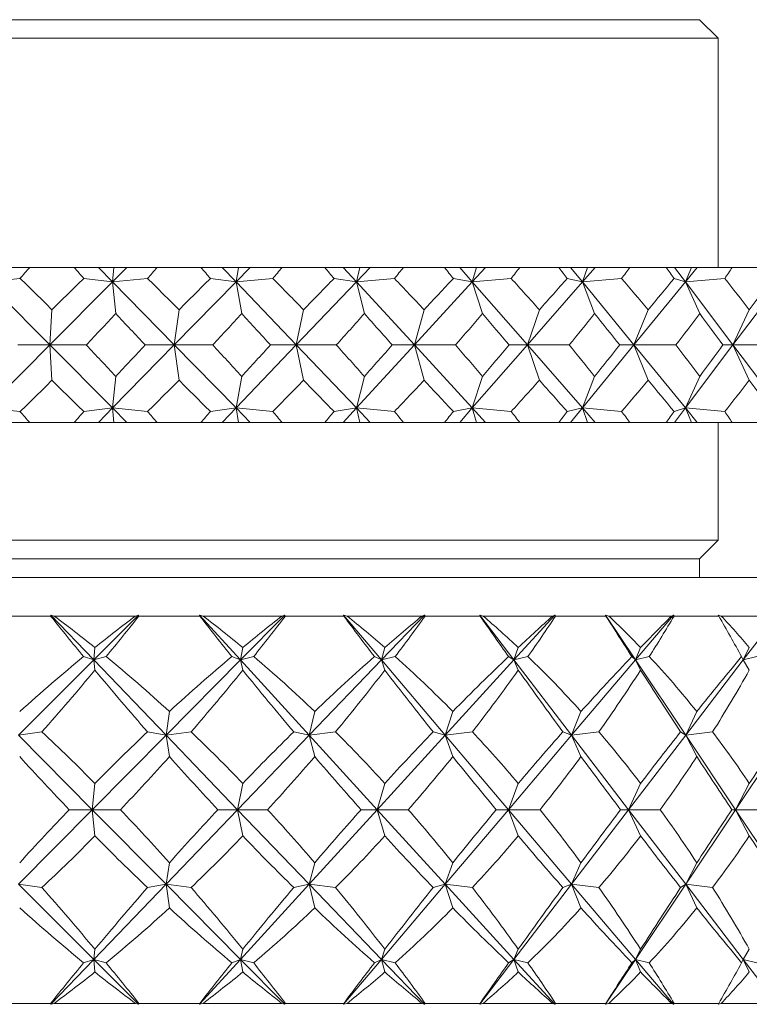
# Model space of a CAD drawing. Header units: inches. Extents: x 1 to 18.8, y 0.6 to 16.4.
# Tile 5 of 21: x 4.623 to 5.213, y 11.05 to 11.844. Entities that reach past the tile are written whole.
import ezdxf

# ---------------------------------------------------------------- set-up
doc = ezdxf.new("R2010")
doc.units = ezdxf.units.IN
doc.header["$MEASUREMENT"] = 0

msp = doc.modelspace()

# ---------------------------------------------------------------- linework, layer by layer
at = {"color": 7, "linetype": 'Continuous', "lineweight": 15}
for p, q in [((4.56229, 11.84417), (5.17229, 11.84417)), ((5.18729, 11.82917), (5.17229, 11.84417)), ((5.18729, 11.82917), (4.56229, 11.82917)), ((5.18729, 11.64418), (5.18729, 11.82917)), ((4.60868, 11.64418), (4.63146, 11.64418)), ((4.66735, 11.64418), (4.63146, 11.64418)), ((4.66735, 11.64418), (4.68685, 11.64418)), ((4.68685, 11.64418), (4.6983, 11.63251)), ((4.68685, 11.64418), (4.69941, 11.64418)), ((4.70992, 11.64418), (4.6983, 11.63251)), ((4.69941, 11.64418), (4.6983, 11.63251)), ((4.69941, 11.64418), (4.70992, 11.64418)), ((4.70992, 11.64418), (4.73431, 11.64418)), ((4.76968, 11.64418), (4.73431, 11.64418)), ((4.76968, 11.64418), (4.78693, 11.64418)), ((4.78693, 11.64418), (4.79808, 11.63251)), ((4.78693, 11.64418), (4.80002, 11.64418)), ((4.80953, 11.64418), (4.79808, 11.63251)), ((4.80002, 11.64418), (4.79808, 11.63251)), ((4.80002, 11.64418), (4.80953, 11.64418)), ((4.80953, 11.64418), (4.83528, 11.64418)), ((4.86973, 11.64418), (4.83528, 11.64418)), ((4.86973, 11.64418), (4.88455, 11.64418)), ((4.88455, 11.64418), (4.89529, 11.63251)), ((4.88455, 11.64418), (4.89802, 11.64418)), ((4.90644, 11.64418), (4.89529, 11.63251)), ((4.89802, 11.64418), (4.89529, 11.63251)), ((4.89802, 11.64418), (4.90644, 11.64418)), ((4.90644, 11.64418), (4.93325, 11.64418)), ((4.96641, 11.64418), (4.93325, 11.64418)), ((4.96641, 11.64418), (4.97864, 11.64418)), ((4.97864, 11.64418), (4.98884, 11.63251)), ((4.97864, 11.64418), (4.99234, 11.64418)), ((4.99957, 11.64418), (4.98884, 11.63251)), ((4.99234, 11.64418), (4.98884, 11.63251)), ((4.99234, 11.64418), (4.99957, 11.64418)), ((4.99957, 11.64418), (5.02716, 11.64418)), ((5.05866, 11.64418), (5.02716, 11.64418)), ((5.05866, 11.64418), (5.06817, 11.64418)), ((5.06817, 11.64418), (5.07772, 11.63251)), ((5.06817, 11.64418), (5.08195, 11.64418)), ((5.08195, 11.64418), (5.07772, 11.63251)), ((5.08792, 11.64418), (5.07772, 11.63251)), ((5.08195, 11.64418), (5.08792, 11.64418)), ((5.08792, 11.64418), (5.11598, 11.64418)), ((5.14548, 11.64418), (5.11598, 11.64418)), ((5.14548, 11.64418), (5.15216, 11.64418)), ((5.15216, 11.64418), (5.16096, 11.63251)), ((5.15216, 11.64418), (5.16586, 11.64418)), ((5.16586, 11.64418), (5.16096, 11.63251)), ((5.17051, 11.64418), (5.16096, 11.63251)), ((5.16586, 11.64418), (5.17051, 11.64418)), ((5.17051, 11.64418), (5.19873, 11.64418)), ((5.22591, 11.64418), (5.19873, 11.64418)), ((4.59702, 11.63251), (4.62358, 11.63539)), ((4.59702, 11.63251), (4.64766, 11.58168)), ((4.6983, 11.63251), (4.64766, 11.58168)), ((4.6983, 11.63251), (4.6752, 11.63539)), ((4.6983, 11.63251), (4.72653, 11.63539)), ((4.70091, 11.60712), (4.6983, 11.63251)), ((4.6983, 11.63251), (4.74819, 11.58168)), ((4.79808, 11.63251), (4.74819, 11.58168)), ((4.79808, 11.63251), (4.77739, 11.63539)), ((4.79808, 11.63251), (4.82768, 11.63539)), ((4.80262, 11.60712), (4.79808, 11.63251)), ((4.79808, 11.63251), (4.84669, 11.58168)), ((4.89529, 11.63251), (4.84669, 11.58168)), ((4.89529, 11.63251), (4.87722, 11.63539)), ((4.89529, 11.63251), (4.92592, 11.63539)), ((4.90169, 11.60712), (4.89529, 11.63251)), ((4.89529, 11.63251), (4.94206, 11.58168)), ((4.98884, 11.63251), (4.94206, 11.58168)), ((4.98884, 11.63251), (4.9736, 11.63539)), ((4.98884, 11.63251), (5.02018, 11.63539)), ((4.99704, 11.60712), (4.98884, 11.63251)), ((4.98884, 11.63251), (5.03328, 11.58168)), ((5.07772, 11.63251), (5.03328, 11.58168)), ((5.07772, 11.63251), (5.06548, 11.63539)), ((5.07772, 11.63251), (5.10942, 11.63539)), ((5.08763, 11.60712), (5.07772, 11.63251)), ((5.07772, 11.63251), (5.11934, 11.58168)), ((5.16096, 11.63251), (5.11934, 11.58168)), ((5.16096, 11.63251), (5.15184, 11.63539)), ((5.16096, 11.63251), (5.19267, 11.63539)), ((5.17246, 11.60712), (5.16096, 11.63251)), ((5.16096, 11.63251), (5.19929, 11.58168)), ((5.23763, 11.63251), (5.19929, 11.58168)), ((4.64766, 11.58168), (4.64942, 11.60996)), ((4.74819, 11.58168), (4.75202, 11.60996)), ((4.84669, 11.58168), (4.85255, 11.60996)), ((4.94206, 11.58168), (4.94989, 11.60996)), ((5.03328, 11.58168), (5.04299, 11.60996)), ((5.11934, 11.58168), (5.13082, 11.60996)), ((5.19929, 11.58168), (5.21243, 11.60996)), ((4.59702, 11.53084), (4.64766, 11.58168)), ((4.64766, 11.58168), (4.62176, 11.58168)), ((4.64766, 11.58168), (4.64942, 11.55339)), ((4.6983, 11.53084), (4.64766, 11.58168)), ((4.64766, 11.58168), (4.67701, 11.58168)), ((4.6983, 11.53084), (4.74819, 11.58168)), ((4.74819, 11.58168), (4.72473, 11.58168)), ((4.74819, 11.58168), (4.75202, 11.55339)), ((4.79808, 11.53084), (4.74819, 11.58168)), ((4.74819, 11.58168), (4.77917, 11.58168)), ((4.79808, 11.53084), (4.84669, 11.58168)), ((4.84669, 11.58168), (4.82592, 11.58168)), ((4.84669, 11.58168), (4.85255, 11.55339)), ((4.89529, 11.53084), (4.84669, 11.58168)), ((4.84669, 11.58168), (4.87895, 11.58168)), ((4.89529, 11.53084), (4.94206, 11.58168)), ((4.94206, 11.58168), (4.92422, 11.58168)), ((4.94206, 11.58168), (4.94989, 11.55339)), ((4.98884, 11.53084), (4.94206, 11.58168)), ((4.94206, 11.58168), (4.97526, 11.58168)), ((4.98884, 11.53084), (5.03328, 11.58168)), ((5.03328, 11.58168), (5.01856, 11.58168)), ((5.03328, 11.58168), (5.04299, 11.55339)), ((5.07772, 11.53084), (5.03328, 11.58168)), ((5.03328, 11.58168), (5.06705, 11.58168)), ((5.07772, 11.53084), (5.11934, 11.58168)), ((5.11934, 11.58168), (5.1079, 11.58168)), ((5.11934, 11.58168), (5.13082, 11.55339)), ((5.16096, 11.53084), (5.11934, 11.58168)), ((5.11934, 11.58168), (5.15331, 11.58168)), ((5.16096, 11.53084), (5.19929, 11.58168)), ((5.19929, 11.58168), (5.19126, 11.58168)), ((5.19929, 11.58168), (5.21243, 11.55339)), ((5.23763, 11.53084), (5.19929, 11.58168)), ((5.19929, 11.58168), (5.23309, 11.58168)), ((4.6983, 11.53084), (4.70091, 11.55623)), ((4.79808, 11.53084), (4.80262, 11.55623)), ((4.89529, 11.53084), (4.90169, 11.55623)), ((4.98884, 11.53084), (4.99704, 11.55623)), ((5.07772, 11.53084), (5.08763, 11.55623)), ((5.16096, 11.53084), (5.17246, 11.55623)), ((4.62358, 11.52796), (4.59702, 11.53084)), ((4.6752, 11.52796), (4.6983, 11.53084)), ((4.68685, 11.51918), (4.6983, 11.53084)), ((4.72653, 11.52796), (4.6983, 11.53084)), ((4.70992, 11.51918), (4.6983, 11.53084)), ((4.6983, 11.53084), (4.69941, 11.51918)), ((4.77739, 11.52796), (4.79808, 11.53084)), ((4.78693, 11.51918), (4.79808, 11.53084)), ((4.82768, 11.52796), (4.79808, 11.53084)), ((4.80953, 11.51918), (4.79808, 11.53084)), ((4.79808, 11.53084), (4.80002, 11.51918)), ((4.87722, 11.52796), (4.89529, 11.53084)), ((4.88455, 11.51918), (4.89529, 11.53084)), ((4.92592, 11.52796), (4.89529, 11.53084)), ((4.90644, 11.51918), (4.89529, 11.53084)), ((4.89529, 11.53084), (4.89802, 11.51918)), ((4.9736, 11.52796), (4.98884, 11.53084)), ((4.97864, 11.51918), (4.98884, 11.53084)), ((4.98884, 11.53084), (4.99234, 11.51918)), ((4.99957, 11.51918), (4.98884, 11.53084)), ((5.02018, 11.52796), (4.98884, 11.53084)), ((5.06548, 11.52796), (5.07772, 11.53084)), ((5.06817, 11.51918), (5.07772, 11.53084)), ((5.07772, 11.53084), (5.08195, 11.51918)), ((5.08792, 11.51918), (5.07772, 11.53084)), ((5.10942, 11.52796), (5.07772, 11.53084)), ((5.15184, 11.52796), (5.16096, 11.53084)), ((5.15216, 11.51918), (5.16096, 11.53084)), ((5.16096, 11.53084), (5.16586, 11.51918)), ((5.17051, 11.51918), (5.16096, 11.53084)), ((5.19267, 11.52796), (5.16096, 11.53084)), ((4.60868, 11.51918), (4.63146, 11.51918)), ((4.66735, 11.51918), (4.63146, 11.51918)), ((4.66735, 11.51918), (4.68685, 11.51918)), ((4.68685, 11.51918), (4.69941, 11.51918)), ((4.69941, 11.51918), (4.70992, 11.51918)), ((4.70992, 11.51918), (4.73431, 11.51918)), ((4.76968, 11.51918), (4.73431, 11.51918)), ((4.76968, 11.51918), (4.78693, 11.51918)), ((4.78693, 11.51918), (4.80002, 11.51918)), ((4.80002, 11.51918), (4.80953, 11.51918)), ((4.80953, 11.51918), (4.83528, 11.51918)), ((4.86973, 11.51918), (4.83528, 11.51918)), ((4.86973, 11.51918), (4.88455, 11.51918)), ((4.88455, 11.51918), (4.89802, 11.51918)), ((4.89802, 11.51918), (4.90644, 11.51918)), ((4.90644, 11.51918), (4.93325, 11.51918)), ((4.96641, 11.51918), (4.93325, 11.51918)), ((4.96641, 11.51918), (4.97864, 11.51918)), ((4.97864, 11.51918), (4.99234, 11.51918)), ((4.99234, 11.51918), (4.99957, 11.51918)), ((4.99957, 11.51918), (5.02716, 11.51918)), ((5.05866, 11.51918), (5.02716, 11.51918)), ((5.05866, 11.51918), (5.06817, 11.51918)), ((5.06817, 11.51918), (5.08195, 11.51918)), ((5.08195, 11.51918), (5.08792, 11.51918)), ((5.08792, 11.51918), (5.11598, 11.51918)), ((5.14548, 11.51918), (5.11598, 11.51918)), ((5.14548, 11.51918), (5.15216, 11.51918)), ((5.15216, 11.51918), (5.16586, 11.51918)), ((5.16586, 11.51918), (5.17051, 11.51918)), ((5.17051, 11.51918), (5.19873, 11.51918)), ((5.18729, 11.42417), (5.18729, 11.51918)), ((5.22591, 11.51918), (5.19873, 11.51918)), ((4.56229, 11.42417), (5.18729, 11.42417)), ((5.17229, 11.40917), (5.18729, 11.42417)), ((4.56229, 11.40917), (5.17229, 11.40917)), ((5.17229, 11.39418), (5.17229, 11.40917)), ((4.56229, 11.39418), (5.40604, 11.39418)), ((4.64833, 11.36293), (4.59827, 11.36293)), ((4.64839, 11.36371), (4.64833, 11.36293)), ((4.65119, 11.36293), (4.64839, 11.36371)), ((4.64839, 11.36371), (4.68315, 11.32754)), ((4.71676, 11.36293), (4.65119, 11.36293)), ((4.71932, 11.36371), (4.68315, 11.32754)), ((4.71932, 11.36371), (4.71676, 11.36293)), ((4.71959, 11.36293), (4.71932, 11.36371)), ((4.76868, 11.36293), (4.71959, 11.36293)), ((4.77147, 11.36293), (4.76863, 11.36371)), ((4.76863, 11.36371), (4.76868, 11.36293)), ((4.76863, 11.36371), (4.80166, 11.32754)), ((4.83512, 11.36293), (4.77147, 11.36293)), ((4.83748, 11.36371), (4.80166, 11.32754)), ((4.83748, 11.36371), (4.83512, 11.36293)), ((4.83785, 11.36293), (4.83748, 11.36371)), ((4.88501, 11.36293), (4.83785, 11.36293)), ((4.88768, 11.36293), (4.88485, 11.36371)), ((4.88485, 11.36371), (4.88501, 11.36293)), ((4.88485, 11.36371), (4.91552, 11.32754)), ((4.94817, 11.36293), (4.88768, 11.36293)), ((4.95028, 11.36371), (4.91552, 11.32754)), ((4.95028, 11.36371), (4.94817, 11.36293)), ((4.95075, 11.36293), (4.95028, 11.36371)), ((4.99506, 11.36293), (4.95075, 11.36293)), ((4.99756, 11.36293), (4.99479, 11.36371)), ((4.99479, 11.36371), (4.99506, 11.36293)), ((4.99479, 11.36371), (5.0225, 11.32754)), ((5.05371, 11.36293), (4.99756, 11.36293)), ((5.05554, 11.36371), (5.0225, 11.32754)), ((5.05554, 11.36371), (5.05371, 11.36293)), ((5.05609, 11.36293), (5.05554, 11.36371)), ((5.09669, 11.36293), (5.05609, 11.36293)), ((5.09896, 11.36293), (5.09632, 11.36371)), ((5.09632, 11.36371), (5.09669, 11.36293)), ((5.09632, 11.36371), (5.12052, 11.32754)), ((5.14968, 11.36293), (5.09896, 11.36293)), ((5.15119, 11.36371), (5.12052, 11.32754)), ((5.15119, 11.36371), (5.14968, 11.36293)), ((5.15181, 11.36293), (5.15119, 11.36371)), ((5.18791, 11.36293), (5.15181, 11.36293)), ((5.18992, 11.36293), (5.18745, 11.36371)), ((5.18745, 11.36371), (5.18791, 11.36293)), ((5.23422, 11.36293), (5.18992, 11.36293)), ((5.23538, 11.36371), (5.20767, 11.32754)), ((4.68315, 11.32754), (4.67495, 11.33025)), ((4.68315, 11.32754), (4.68406, 11.33762)), ((4.68315, 11.32754), (4.69316, 11.33025)), ((4.80166, 11.32754), (4.79462, 11.33025)), ((4.80166, 11.32754), (4.80347, 11.33762)), ((4.80166, 11.32754), (4.81229, 11.33025)), ((4.91552, 11.32754), (4.90976, 11.33025)), ((4.91552, 11.32754), (4.91818, 11.33762)), ((4.91552, 11.32754), (4.92656, 11.33025)), ((5.0225, 11.32754), (5.01814, 11.33025)), ((5.0225, 11.32754), (5.02597, 11.33762)), ((5.0225, 11.32754), (5.03374, 11.33025)), ((5.12052, 11.32754), (5.11765, 11.33025)), ((5.12052, 11.32754), (5.12473, 11.33762)), ((5.12052, 11.32754), (5.13174, 11.33025)), ((5.20767, 11.32754), (5.20635, 11.33025)), ((5.20767, 11.32754), (5.21254, 11.33762)), ((5.20767, 11.32754), (5.21865, 11.33025)), ((4.68315, 11.32754), (4.62242, 11.26681)), ((4.68315, 11.32754), (4.68406, 11.31928)), ((4.68315, 11.32754), (4.74153, 11.26681)), ((4.80166, 11.32754), (4.74153, 11.26681)), ((4.80166, 11.32754), (4.80347, 11.31928)), ((4.80166, 11.32754), (4.85714, 11.26681)), ((4.91552, 11.32754), (4.85714, 11.26681)), ((4.91552, 11.32754), (4.91818, 11.31928)), ((4.91552, 11.32754), (4.96702, 11.26681)), ((5.0225, 11.32754), (4.96702, 11.26681)), ((5.0225, 11.32754), (5.02597, 11.31928)), ((5.0225, 11.32754), (5.06902, 11.26681)), ((5.12052, 11.32754), (5.06902, 11.26681)), ((5.12052, 11.32754), (5.12473, 11.31928)), ((5.12052, 11.32754), (5.16115, 11.26681)), ((5.20767, 11.32754), (5.16115, 11.26681)), ((5.20767, 11.32754), (5.21254, 11.31928)), ((4.74153, 11.26681), (4.74421, 11.28591)), ((4.85714, 11.26681), (4.86155, 11.28591)), ((4.96702, 11.26681), (4.97307, 11.28591)), ((5.06902, 11.26681), (5.0766, 11.28591)), ((5.16115, 11.26681), (5.17011, 11.28591)), ((4.62242, 11.26681), (4.64125, 11.26947)), ((4.62242, 11.26681), (4.68198, 11.20668)), ((4.74153, 11.26681), (4.68198, 11.20668)), ((4.74153, 11.26681), (4.72658, 11.26947)), ((4.74153, 11.26681), (4.76176, 11.26947)), ((4.74153, 11.26681), (4.74421, 11.24951)), ((4.74153, 11.26681), (4.79933, 11.20668)), ((4.85714, 11.26681), (4.79933, 11.20668)), ((4.85714, 11.26681), (4.84459, 11.26947)), ((4.85714, 11.26681), (4.87839, 11.26947)), ((4.85714, 11.26681), (4.86155, 11.24951)), ((4.85714, 11.26681), (4.91208, 11.20668)), ((4.96702, 11.26681), (4.91208, 11.20668)), ((4.96702, 11.26681), (4.95711, 11.26947)), ((4.96702, 11.26681), (4.98886, 11.26947)), ((4.96702, 11.26681), (4.97307, 11.24951)), ((4.96702, 11.26681), (5.01802, 11.20668)), ((5.06902, 11.26681), (5.01802, 11.20668)), ((5.06902, 11.26681), (5.06194, 11.26947)), ((5.06902, 11.26681), (5.09104, 11.26947)), ((5.06902, 11.26681), (5.0766, 11.24951)), ((5.06902, 11.26681), (5.11508, 11.20668)), ((5.16115, 11.26681), (5.11508, 11.20668)), ((5.16115, 11.26681), (5.15705, 11.26947)), ((5.16115, 11.26681), (5.18292, 11.26947)), ((5.16115, 11.26681), (5.17011, 11.24951)), ((5.16115, 11.26681), (5.20139, 11.20668)), ((5.24163, 11.26681), (5.20139, 11.20668)), ((4.68198, 11.20668), (4.68406, 11.22789)), ((4.79933, 11.20668), (4.80347, 11.22789)), ((4.91208, 11.20668), (4.91818, 11.22789)), ((5.01802, 11.20668), (5.02597, 11.22789)), ((5.11508, 11.20668), (5.12473, 11.22789)), ((5.20139, 11.20668), (5.21254, 11.22789)), ((4.68198, 11.20668), (4.62242, 11.14654)), ((4.68198, 11.20668), (4.66337, 11.20668)), ((4.68198, 11.20668), (4.68406, 11.18546)), ((4.68198, 11.20668), (4.74153, 11.14654)), ((4.68198, 11.20668), (4.70469, 11.20668)), ((4.79933, 11.20668), (4.74153, 11.14654)), ((4.79933, 11.20668), (4.78335, 11.20668)), ((4.79933, 11.20668), (4.80347, 11.18546)), ((4.79933, 11.20668), (4.85714, 11.14654)), ((4.79933, 11.20668), (4.82345, 11.20668)), ((4.91208, 11.20668), (4.85714, 11.14654)), ((4.91208, 11.20668), (4.89902, 11.20668)), ((4.91208, 11.20668), (4.91818, 11.18546)), ((4.91208, 11.20668), (4.96702, 11.14654)), ((4.91208, 11.20668), (4.93714, 11.20668)), ((5.01802, 11.20668), (4.96702, 11.14654)), ((5.01802, 11.20668), (5.00814, 11.20668)), ((5.01802, 11.20668), (5.02597, 11.18546)), ((5.01802, 11.20668), (5.06902, 11.14654)), ((5.01802, 11.20668), (5.04353, 11.20668)), ((5.11508, 11.20668), (5.06902, 11.14654)), ((5.11508, 11.20668), (5.10859, 11.20668)), ((5.11508, 11.20668), (5.12473, 11.18546)), ((5.11508, 11.20668), (5.16115, 11.14654)), ((5.11508, 11.20668), (5.14055, 11.20668)), ((5.20139, 11.20668), (5.16115, 11.14654)), ((5.20139, 11.20668), (5.19839, 11.20668)), ((5.20139, 11.20668), (5.21254, 11.18546)), ((5.20139, 11.20668), (5.24163, 11.14654)), ((5.20139, 11.20668), (5.22631, 11.20668)), ((4.74153, 11.14654), (4.74421, 11.16384)), ((4.85714, 11.14654), (4.86155, 11.16384)), ((4.96702, 11.14654), (4.97307, 11.16384)), ((5.06902, 11.14654), (5.0766, 11.16384)), ((5.16115, 11.14654), (5.17011, 11.16384)), ((4.62242, 11.14654), (4.68315, 11.08581)), ((4.64125, 11.14388), (4.62242, 11.14654)), ((4.74153, 11.14654), (4.68315, 11.08581)), ((4.74153, 11.14654), (4.72658, 11.14388)), ((4.74153, 11.14654), (4.74421, 11.12744)), ((4.74153, 11.14654), (4.80166, 11.08581)), ((4.74153, 11.14654), (4.76176, 11.14388)), ((4.85714, 11.14654), (4.80166, 11.08581)), ((4.85714, 11.14654), (4.84459, 11.14388)), ((4.85714, 11.14654), (4.86155, 11.12744)), ((4.85714, 11.14654), (4.91552, 11.08581)), ((4.85714, 11.14654), (4.87839, 11.14388)), ((4.96702, 11.14654), (4.91552, 11.08581)), ((4.96702, 11.14654), (4.95711, 11.14388)), ((4.96702, 11.14654), (4.97307, 11.12744)), ((4.96702, 11.14654), (5.0225, 11.08581)), ((4.96702, 11.14654), (4.98886, 11.14388)), ((5.06902, 11.14654), (5.0225, 11.08581)), ((5.06902, 11.14654), (5.06194, 11.14388)), ((5.06902, 11.14654), (5.0766, 11.12744)), ((5.06902, 11.14654), (5.12052, 11.08581)), ((5.06902, 11.14654), (5.09104, 11.14388)), ((5.16115, 11.14654), (5.12052, 11.08581)), ((5.16115, 11.14654), (5.15705, 11.14388)), ((5.16115, 11.14654), (5.17011, 11.12744)), ((5.16115, 11.14654), (5.20767, 11.08581)), ((5.16115, 11.14654), (5.18292, 11.14388)), ((4.68406, 11.09407), (4.68315, 11.08581)), ((4.80166, 11.08581), (4.80347, 11.09407)), ((4.91552, 11.08581), (4.91818, 11.09407)), ((5.0225, 11.08581), (5.02597, 11.09407)), ((5.12052, 11.08581), (5.12473, 11.09407)), ((5.20767, 11.08581), (5.21254, 11.09407)), ((4.68315, 11.08581), (4.64839, 11.04964)), ((4.67495, 11.0831), (4.68315, 11.08581)), ((4.68406, 11.07573), (4.68315, 11.08581)), ((4.68315, 11.08581), (4.71932, 11.04964)), ((4.69316, 11.0831), (4.68315, 11.08581)), ((4.80166, 11.08581), (4.76863, 11.04964)), ((4.80166, 11.08581), (4.79462, 11.0831)), ((4.80166, 11.08581), (4.80347, 11.07573)), ((4.80166, 11.08581), (4.83748, 11.04964)), ((4.80166, 11.08581), (4.81229, 11.0831)), ((4.91552, 11.08581), (4.88485, 11.04964)), ((4.91552, 11.08581), (4.90976, 11.0831)), ((4.91552, 11.08581), (4.91818, 11.07573)), ((4.91552, 11.08581), (4.95028, 11.04964)), ((4.91552, 11.08581), (4.92656, 11.0831)), ((5.0225, 11.08581), (4.99479, 11.04964)), ((5.0225, 11.08581), (5.01814, 11.0831)), ((5.0225, 11.08581), (5.02597, 11.07573)), ((5.0225, 11.08581), (5.05554, 11.04964)), ((5.0225, 11.08581), (5.03374, 11.0831)), ((5.12052, 11.08581), (5.09632, 11.04964)), ((5.12052, 11.08581), (5.11765, 11.0831)), ((5.12052, 11.08581), (5.12473, 11.07573)), ((5.12052, 11.08581), (5.15119, 11.04964)), ((5.12052, 11.08581), (5.13174, 11.0831)), ((5.20767, 11.08581), (5.20635, 11.0831)), ((5.20767, 11.08581), (5.21254, 11.07573)), ((5.20767, 11.08581), (5.23538, 11.04964)), ((5.20767, 11.08581), (5.21865, 11.0831)), ((4.59827, 11.05043), (4.64833, 11.05043)), ((4.64833, 11.05043), (4.64839, 11.04964)), ((4.64839, 11.04964), (4.65119, 11.05043)), ((4.65119, 11.05043), (4.71676, 11.05043)), ((4.71676, 11.05043), (4.71932, 11.04964)), ((4.71932, 11.04964), (4.71959, 11.05043)), ((4.71959, 11.05043), (4.76868, 11.05043)), ((4.76868, 11.05043), (4.76863, 11.04964)), ((4.76863, 11.04964), (4.77147, 11.05043)), ((4.77147, 11.05043), (4.83512, 11.05043)), ((4.83512, 11.05043), (4.83748, 11.04964)), ((4.83748, 11.04964), (4.83785, 11.05043)), ((4.83785, 11.05043), (4.88501, 11.05043)), ((4.88501, 11.05043), (4.88485, 11.04964)), ((4.88485, 11.04964), (4.88768, 11.05043)), ((4.88768, 11.05043), (4.94817, 11.05043)), ((4.94817, 11.05043), (4.95028, 11.04964)), ((4.95028, 11.04964), (4.95075, 11.05043)), ((4.95075, 11.05043), (4.99506, 11.05043)), ((4.99506, 11.05043), (4.99479, 11.04964)), ((4.99479, 11.04964), (4.99756, 11.05043)), ((4.99756, 11.05043), (5.05371, 11.05043)), ((5.05371, 11.05043), (5.05554, 11.04964)), ((5.05554, 11.04964), (5.05609, 11.05043)), ((5.05609, 11.05043), (5.09669, 11.05043)), ((5.09669, 11.05043), (5.09632, 11.04964)), ((5.09632, 11.04964), (5.09896, 11.05043)), ((5.09896, 11.05043), (5.14968, 11.05043)), ((5.14968, 11.05043), (5.15119, 11.04964)), ((5.15119, 11.04964), (5.15181, 11.05043)), ((5.15181, 11.05043), (5.18791, 11.05043)), ((5.18791, 11.05043), (5.18745, 11.04964)), ((5.18745, 11.04964), (5.18992, 11.05043)), ((5.18992, 11.05043), (5.23422, 11.05043))]:
    msp.add_line(p, q, dxfattribs=at)
for centre, major_axis, ratio, start_param, end_param in [((4.56229, 12.95346), (0.71149, 1.69006), 0.407318, 4.005441, 4.013414), ((4.56229, 12.95346), (-0.81483, 1.69325), 0.332066, 2.281135, 2.289108), ((4.56229, 12.95346), (0.63349, 1.69088), 0.449935, 4.002618, 4.010591), ((4.56229, 12.95346), (-0.86248, 1.69684), 0.286436, 2.295018, 2.302991), ((4.56229, 12.95346), (0.54054, 1.69419), 0.489562, 3.990563, 3.998536), ((4.56229, 12.95346), (-0.90144, 1.70096), 0.240616, 2.312761, 2.320734), ((4.56229, 12.95346), (0.43061, 1.69979), 0.524442, 3.967704, 3.975677), ((4.56229, 12.95346), (-0.93261, 1.70508), 0.19481, 2.333441, 2.341414), ((4.56229, 12.95346), (0.30285, 1.70655), 0.552306, 3.933322, 3.941295), ((4.56229, 12.95346), (-0.95665, 1.70879), 0.149112, 2.356307, 2.36428), ((4.56229, 12.95346), (0.15916, 1.71232), 0.570642, 3.888609, 3.896582), ((4.56229, 12.95346), (-0.974, 1.71176), 0.103552, 2.38074, 2.388713), ((4.56229, 12.95346), (0.00557, 1.71473), 0.577342, 3.837496, 3.845469), ((4.56229, 10.20989), (-0.63349, 1.69088), 0.449935, 5.500707, 5.52688), ((4.56229, 10.20989), (0.75729, 1.69078), 0.377141, 0.756646, 0.782819), ((4.56229, 10.20989), (-0.54054, 1.69419), 0.489562, 5.512761, 5.538935), ((4.56229, 10.20989), (0.81483, 1.69325), 0.332066, 0.747765, 0.773938), ((4.56229, 10.20989), (-0.43061, 1.69979), 0.524442, 5.53562, 5.561794), ((4.56229, 10.20989), (0.86248, 1.69684), 0.286436, 0.733882, 0.760055), ((4.56229, 10.20989), (-0.30285, 1.70655), 0.552306, 5.570003, 5.596176), ((4.56229, 10.20989), (0.90144, 1.70096), 0.240616, 0.716139, 0.742312), ((4.56229, 10.20989), (-0.15916, 1.71232), 0.570642, 5.614716, 5.640889), ((4.56229, 10.20989), (0.93261, 1.70508), 0.19481, 0.695459, 0.721633), ((4.56229, 10.20989), (-0.00557, 1.71473), 0.577342, 5.665829, 5.692002), ((4.56229, 10.20989), (0.95665, 1.70879), 0.149112, 0.672593, 0.698766), ((4.56229, 10.20989), (0.14837, 1.71263), 0.571529, 5.71718, 5.743353), ((4.56229, 10.20989), (0.974, 1.71176), 0.103552, 0.64816, 0.674333), ((4.56229, 12.95346), (0.63349, 1.69088), 0.449935, 3.95209, 3.976431), ((4.56229, 12.95346), (-0.81483, 1.69325), 0.332066, 2.315294, 2.339636), ((4.56229, 12.95346), (0.54054, 1.69419), 0.489562, 3.940035, 3.964377), ((4.56229, 12.95346), (-0.86248, 1.69684), 0.286436, 2.329178, 2.353519), ((4.56229, 12.95346), (0.43061, 1.69979), 0.524442, 3.917176, 3.941517), ((4.56229, 12.95346), (-0.90144, 1.70096), 0.240616, 2.346921, 2.371262), ((4.56229, 12.95346), (0.30285, 1.70655), 0.552306, 3.882794, 3.907135), ((4.56229, 12.95346), (-0.93261, 1.70508), 0.19481, 2.3676, 2.391942), ((4.56229, 12.95346), (0.15916, 1.71232), 0.570642, 3.838081, 3.862422), ((4.56229, 12.95346), (-0.95665, 1.70879), 0.149112, 2.390467, 2.414808), ((4.56229, 12.95346), (0.00557, 1.71473), 0.577342, 3.786968, 3.811309), ((4.56229, 12.95346), (-0.974, 1.71176), 0.103552, 2.414899, 2.439241), ((4.56229, 10.20989), (-0.63349, 1.69088), 0.449935, 5.448347, 5.472688), ((4.56229, 10.20989), (0.81483, 1.69325), 0.332066, 0.801957, 0.826298), ((4.56229, 10.20989), (-0.54054, 1.69419), 0.489562, 5.460401, 5.484743), ((4.56229, 10.20989), (0.86248, 1.69684), 0.286436, 0.788074, 0.812415), ((4.56229, 10.20989), (-0.43061, 1.69979), 0.524442, 5.483261, 5.507602), ((4.56229, 10.20989), (0.90144, 1.70096), 0.240616, 0.770331, 0.794672), ((4.56229, 10.20989), (-0.30285, 1.70655), 0.552306, 5.517643, 5.541984), ((4.56229, 10.20989), (0.93261, 1.70508), 0.19481, 0.749651, 0.773992), ((4.56229, 10.20989), (-0.15916, 1.71232), 0.570642, 5.562356, 5.586697), ((4.56229, 10.20989), (0.95665, 1.70879), 0.149112, 0.726784, 0.751126), ((4.56229, 10.20989), (-0.00557, 1.71473), 0.577342, 5.613469, 5.63781), ((4.56229, 10.20989), (0.974, 1.71176), 0.103552, 0.702352, 0.726693), ((4.56229, 12.95346), (0.63349, 1.69088), 0.449935, 3.897898, 3.924071), ((4.56229, 12.95346), (-0.75729, 1.69078), 0.377141, 2.358773, 2.384947), ((4.56229, 12.95346), (0.54054, 1.69419), 0.489562, 3.885843, 3.912017), ((4.56229, 12.95346), (-0.81483, 1.69325), 0.332066, 2.367654, 2.393828), ((4.56229, 12.95346), (0.43061, 1.69979), 0.524442, 3.862984, 3.889157), ((4.56229, 12.95346), (-0.86248, 1.69684), 0.286436, 2.381538, 2.407711), ((4.56229, 12.95346), (0.30285, 1.70655), 0.552306, 3.828602, 3.854775), ((4.56229, 12.95346), (-0.90144, 1.70096), 0.240616, 2.399281, 2.425454), ((4.56229, 12.95346), (0.15916, 1.71232), 0.570642, 3.783889, 3.810062), ((4.56229, 12.95346), (-0.93261, 1.70508), 0.19481, 2.41996, 2.446133), ((4.56229, 12.95346), (0.00557, 1.71473), 0.577342, 3.732776, 3.758949), ((4.56229, 12.95346), (-0.95665, 1.70879), 0.149112, 2.442827, 2.469), ((4.56229, 12.95346), (-0.14837, 1.71263), 0.571529, 3.681425, 3.707598), ((4.56229, 12.95346), (-0.974, 1.71176), 0.103552, 2.467259, 2.493433), ((4.56229, 10.20989), (-0.71149, 1.69006), 0.407318, 5.411364, 5.419337), ((4.56229, 10.20989), (0.81483, 1.69325), 0.332066, 0.852485, 0.860458), ((4.56229, 10.20989), (-0.63349, 1.69088), 0.449935, 5.414187, 5.42216), ((4.56229, 10.20989), (0.86248, 1.69684), 0.286436, 0.838601, 0.846574), ((4.56229, 10.20989), (-0.54054, 1.69419), 0.489562, 5.426242, 5.434215), ((4.56229, 10.20989), (0.90144, 1.70096), 0.240616, 0.820859, 0.828832), ((4.56229, 10.20989), (-0.43061, 1.69979), 0.524442, 5.449101, 5.457074), ((4.56229, 10.20989), (0.93261, 1.70508), 0.19481, 0.800179, 0.808152), ((4.56229, 10.20989), (-0.30285, 1.70655), 0.552306, 5.483483, 5.491456), ((4.56229, 10.20989), (0.95665, 1.70879), 0.149112, 0.777312, 0.785285), ((4.56229, 10.20989), (-0.15916, 1.71232), 0.570642, 5.528196, 5.536169), ((4.56229, 10.20989), (0.974, 1.71176), 0.103552, 0.75288, 0.760853), ((4.56229, 10.20989), (-0.00557, 1.71473), 0.577342, 5.579309, 5.587282), ((4.56229, 12.4229), (-0.75551, 1.49913), 0.294437, 2.198045, 2.22867), ((4.56229, 9.99045), (-0.39872, 1.50136), 0.518779, 5.67042, 5.708264), ((4.56229, 9.99045), (0.61872, 1.49372), 0.414214, 0.607928, 0.645772), ((4.56229, 12.4229), (0.61872, 1.49372), 0.414214, 4.077123, 4.107748), ((4.56229, 12.4229), (-0.80153, 1.50396), 0.233354, 2.221625, 2.25225), ((4.56229, 9.99045), (-0.2484, 1.50924), 0.55591, 5.716092, 5.753936), ((4.56229, 9.99045), (0.69551, 1.49529), 0.355074, 0.601688, 0.639532), ((4.56229, 12.4229), (0.52127, 1.49562), 0.469893, 4.069536, 4.100161), ((4.56229, 12.4229), (-0.83549, 1.50869), 0.17232, 2.250216, 2.280841), ((4.56229, 9.99045), (-0.07453, 1.51494), 0.575483, 5.779029, 5.816873), ((4.56229, 9.99045), (0.75551, 1.49913), 0.294437, 0.58532, 0.623164), ((4.56229, 12.4229), (0.39872, 1.50136), 0.518779, 4.044116, 4.074742), ((4.56229, 12.4229), (-0.85859, 1.51252), 0.11151, 2.28214, 2.312766), ((4.56229, 9.99045), (0.10772, 1.51429), 0.573435, 5.848101, 5.885945), ((4.56229, 9.99045), (0.80153, 1.50396), 0.233354, 0.56174, 0.599584), ((4.56229, 12.4229), (0.2484, 1.50924), 0.55591, 3.998444, 4.029069), ((4.56229, 12.4229), (-0.87159, 1.51489), 0.050919, 2.316068, 2.346693), ((4.56229, 9.99045), (0.27807, 1.5078), 0.55023, 5.908461, 5.946305), ((4.56229, 9.99045), (0.83549, 1.50869), 0.17232, 0.533149, 0.570993), ((4.56229, 12.4229), (0.07453, 1.51494), 0.575483, 3.935508, 3.966133), ((4.56229, 12.4229), (-0.87488, 1.51552), 0.009556, 3.901688, 3.932313), ((4.56229, 9.99045), (0.42332, 1.50006), 0.510503, 5.950413, 5.988257), ((4.56229, 9.99045), (0.61872, 1.49372), 0.414214, 0.656278, 0.715585), ((4.56229, 9.99045), (-0.39872, 1.50136), 0.518779, 5.600607, 5.659914), ((4.56229, 9.99045), (0.69551, 1.49529), 0.355074, 0.650038, 0.709345), ((4.56229, 9.99045), (-0.2484, 1.50924), 0.55591, 5.646279, 5.705586), ((4.56229, 9.99045), (0.75551, 1.49913), 0.294437, 0.63367, 0.692977), ((4.56229, 9.99045), (-0.07453, 1.51494), 0.575483, 5.709215, 5.768523), ((4.56229, 9.99045), (0.80153, 1.50396), 0.233354, 0.61009, 0.669397), ((4.56229, 9.99045), (0.10772, 1.51429), 0.573435, 5.778288, 5.837595), ((4.56229, 9.99045), (0.83549, 1.50869), 0.17232, 0.581499, 0.640806), ((4.56229, 9.99045), (0.27807, 1.5078), 0.55023, 5.838648, 5.897956), ((4.56229, 9.99045), (0.85859, 1.51252), 0.11151, 0.549574, 0.608882), ((4.56229, 12.4229), (0.61872, 1.49372), 0.414214, 4.017356, 4.066617), ((4.56229, 12.4229), (-0.75551, 1.49913), 0.294437, 2.239176, 2.288437), ((4.56229, 12.4229), (0.52127, 1.49562), 0.469893, 4.009769, 4.05903), ((4.56229, 12.4229), (-0.80153, 1.50396), 0.233354, 2.262756, 2.312017), ((4.56229, 12.4229), (0.39872, 1.50136), 0.518779, 3.98435, 4.033611), ((4.56229, 12.4229), (-0.83549, 1.50869), 0.17232, 2.291347, 2.340608), ((4.56229, 12.4229), (0.2484, 1.50924), 0.55591, 3.938678, 3.987939), ((4.56229, 12.4229), (-0.85859, 1.51252), 0.11151, 2.323271, 2.372532), ((4.56229, 12.4229), (0.07453, 1.51494), 0.575483, 3.875741, 3.925002), ((4.56229, 12.4229), (-0.87159, 1.51489), 0.050919, 2.357199, 2.40646), ((4.56229, 12.4229), (-0.10772, 1.51429), 0.573435, 3.806669, 3.85593), ((4.56229, 9.99045), (-0.52127, 1.49562), 0.469893, 5.505374, 5.554635), ((4.56229, 9.99045), (0.69551, 1.49529), 0.355074, 0.729898, 0.779159), ((4.56229, 9.99045), (-0.39872, 1.50136), 0.518779, 5.530794, 5.580054), ((4.56229, 9.99045), (0.75551, 1.49913), 0.294437, 0.71353, 0.762791), ((4.56229, 9.99045), (-0.2484, 1.50924), 0.55591, 5.576466, 5.625727), ((4.56229, 9.99045), (0.80153, 1.50396), 0.233354, 0.689949, 0.73921), ((4.56229, 9.99045), (-0.07453, 1.51494), 0.575483, 5.639402, 5.688663), ((4.56229, 9.99045), (0.83549, 1.50869), 0.17232, 0.661358, 0.710619), ((4.56229, 9.99045), (0.10772, 1.51429), 0.573435, 5.708475, 5.757735), ((4.56229, 9.99045), (0.85859, 1.51252), 0.11151, 0.629434, 0.678695), ((4.56229, 9.99045), (0.27807, 1.5078), 0.55023, 5.768835, 5.818096), ((4.56229, 9.99045), (0.87159, 1.51489), 0.050919, 0.595507, 0.644767), ((4.56229, 12.4229), (-0.69551, 1.49529), 0.355074, 2.292621, 2.33859), ((4.56229, 12.4229), (0.52127, 1.49562), 0.469893, 3.943248, 3.989217), ((4.56229, 12.4229), (-0.75551, 1.49913), 0.294437, 2.308989, 2.354958), ((4.56229, 12.4229), (0.39872, 1.50136), 0.518779, 3.917828, 3.963798), ((4.56229, 12.4229), (-0.80153, 1.50396), 0.233354, 2.332569, 2.378539), ((4.56229, 12.4229), (0.2484, 1.50924), 0.55591, 3.872156, 3.918125), ((4.56229, 12.4229), (-0.83549, 1.50869), 0.17232, 2.36116, 2.407129), ((4.56229, 12.4229), (0.07453, 1.51494), 0.575483, 3.80922, 3.855189), ((4.56229, 12.4229), (-0.85859, 1.51252), 0.11151, 2.393085, 2.439054), ((4.56229, 12.4229), (-0.10772, 1.51429), 0.573435, 3.740147, 3.786117), ((4.56229, 12.4229), (-0.87159, 1.51489), 0.050919, 2.427012, 2.472981), ((4.56229, 9.99045), (0.69551, 1.49529), 0.355074, 0.803002, 0.848972), ((4.56229, 9.99045), (-0.52127, 1.49562), 0.469893, 5.435561, 5.48153), ((4.56229, 9.99045), (0.75551, 1.49913), 0.294437, 0.786634, 0.832604), ((4.56229, 9.99045), (-0.39872, 1.50136), 0.518779, 5.46098, 5.50695), ((4.56229, 9.99045), (0.80153, 1.50396), 0.233354, 0.763054, 0.809023), ((4.56229, 9.99045), (-0.2484, 1.50924), 0.55591, 5.506653, 5.552622), ((4.56229, 9.99045), (0.83549, 1.50869), 0.17232, 0.734463, 0.780432), ((4.56229, 9.99045), (-0.07453, 1.51494), 0.575483, 5.569589, 5.615558), ((4.56229, 9.99045), (0.85859, 1.51252), 0.11151, 0.702539, 0.748508), ((4.56229, 9.99045), (0.10772, 1.51429), 0.573435, 5.638661, 5.684631), ((4.56229, 9.99045), (0.87159, 1.51489), 0.050919, 0.668611, 0.714581), ((4.56229, 12.4229), (0.52127, 1.49562), 0.469893, 3.870143, 3.919404), ((4.56229, 12.4229), (-0.69551, 1.49529), 0.355074, 2.362434, 2.411695), ((4.56229, 12.4229), (0.39872, 1.50136), 0.518779, 3.844723, 3.893984), ((4.56229, 12.4229), (-0.75551, 1.49913), 0.294437, 2.378802, 2.428063), ((4.56229, 12.4229), (0.2484, 1.50924), 0.55591, 3.799051, 3.848312), ((4.56229, 12.4229), (-0.80153, 1.50396), 0.233354, 2.402383, 2.451643), ((4.56229, 12.4229), (0.07453, 1.51494), 0.575483, 3.736115, 3.785376), ((4.56229, 12.4229), (-0.83549, 1.50869), 0.17232, 2.430973, 2.480234), ((4.56229, 12.4229), (-0.10772, 1.51429), 0.573435, 3.667043, 3.716303), ((4.56229, 12.4229), (-0.85859, 1.51252), 0.11151, 2.462898, 2.512159), ((4.56229, 12.4229), (-0.27807, 1.5078), 0.55023, 3.606682, 3.655943), ((4.56229, 12.4229), (-0.87159, 1.51489), 0.050919, 2.496825, 2.546086), ((4.56229, 9.99045), (-0.61872, 1.49372), 0.414214, 5.358161, 5.407422), ((4.56229, 9.99045), (0.75551, 1.49913), 0.294437, 0.853156, 0.902417), ((4.56229, 9.99045), (-0.52127, 1.49562), 0.469893, 5.365748, 5.415009), ((4.56229, 9.99045), (0.80153, 1.50396), 0.233354, 0.829576, 0.878836), ((4.56229, 9.99045), (-0.39872, 1.50136), 0.518779, 5.391167, 5.440428), ((4.56229, 9.99045), (0.83549, 1.50869), 0.17232, 0.800985, 0.850246), ((4.56229, 9.99045), (-0.2484, 1.50924), 0.55591, 5.436839, 5.4861), ((4.56229, 9.99045), (0.85859, 1.51252), 0.11151, 0.76906, 0.818321), ((4.56229, 9.99045), (-0.07453, 1.51494), 0.575483, 5.499776, 5.549037), ((4.56229, 9.99045), (0.87159, 1.51489), 0.050919, 0.735133, 0.784394), ((4.56229, 9.99045), (0.10772, 1.51429), 0.573435, 5.568848, 5.618109), ((4.56229, 12.4229), (-0.61872, 1.49372), 0.414214, 2.426008, 2.485315), ((4.56229, 12.4229), (0.39872, 1.50136), 0.518779, 3.764864, 3.824171), ((4.56229, 12.4229), (-0.69551, 1.49529), 0.355074, 2.432247, 2.491555), ((4.56229, 12.4229), (0.2484, 1.50924), 0.55591, 3.719192, 3.778499), ((4.56229, 12.4229), (-0.75551, 1.49913), 0.294437, 2.448615, 2.507923), ((4.56229, 12.4229), (0.07453, 1.51494), 0.575483, 3.656255, 3.715563), ((4.56229, 12.4229), (-0.80153, 1.50396), 0.233354, 2.472196, 2.531503), ((4.56229, 12.4229), (-0.10772, 1.51429), 0.573435, 3.587183, 3.64649), ((4.56229, 12.4229), (-0.83549, 1.50869), 0.17232, 2.500787, 2.560094), ((4.56229, 12.4229), (-0.27807, 1.5078), 0.55023, 3.526822, 3.58613), ((4.56229, 12.4229), (-0.85859, 1.51252), 0.11151, 2.532711, 2.592018), ((4.56229, 9.99045), (0.75551, 1.49913), 0.294437, 0.912923, 0.943548), ((4.56229, 9.99045), (-0.61872, 1.49372), 0.414214, 5.31703, 5.347655), ((4.56229, 9.99045), (0.80153, 1.50396), 0.233354, 0.889342, 0.919967), ((4.56229, 9.99045), (-0.52127, 1.49562), 0.469893, 5.324617, 5.355242), ((4.56229, 9.99045), (0.83549, 1.50869), 0.17232, 0.860751, 0.891376), ((4.56229, 9.99045), (-0.39872, 1.50136), 0.518779, 5.350036, 5.380661), ((4.56229, 9.99045), (0.85859, 1.51252), 0.11151, 0.828827, 0.859452), ((4.56229, 9.99045), (-0.2484, 1.50924), 0.55591, 5.395708, 5.426334), ((4.56229, 9.99045), (0.87159, 1.51489), 0.050919, 0.7949, 0.825525), ((4.56229, 9.99045), (-0.07453, 1.51494), 0.575483, 5.458645, 5.48927), ((4.56229, 9.99045), (0.87488, 1.51552), 0.009556, 5.492465, 5.52309), ((4.56229, 12.4229), (0.39872, 1.50136), 0.518779, 3.716514, 3.754358), ((4.56229, 12.4229), (-0.61872, 1.49372), 0.414214, 2.495821, 2.533665), ((4.56229, 12.4229), (0.2484, 1.50924), 0.55591, 3.670842, 3.708686), ((4.56229, 12.4229), (-0.69551, 1.49529), 0.355074, 2.50206, 2.539904), ((4.56229, 12.4229), (0.07453, 1.51494), 0.575483, 3.607905, 3.645749), ((4.56229, 12.4229), (-0.75551, 1.49913), 0.294437, 2.518428, 2.556272), ((4.56229, 12.4229), (-0.10772, 1.51429), 0.573435, 3.538833, 3.576677), ((4.56229, 12.4229), (-0.80153, 1.50396), 0.233354, 2.542009, 2.579853), ((4.56229, 12.4229), (-0.27807, 1.5078), 0.55023, 3.478473, 3.516317), ((4.56229, 12.4229), (-0.83549, 1.50869), 0.17232, 2.5706, 2.608444), ((4.56229, 12.4229), (-0.42332, 1.50006), 0.510503, 3.436521, 3.474365)]:
    msp.add_ellipse(centre, major_axis=major_axis, ratio=ratio, start_param=start_param, end_param=end_param, dxfattribs=at)

doc.saveas('drawing.dxf')
